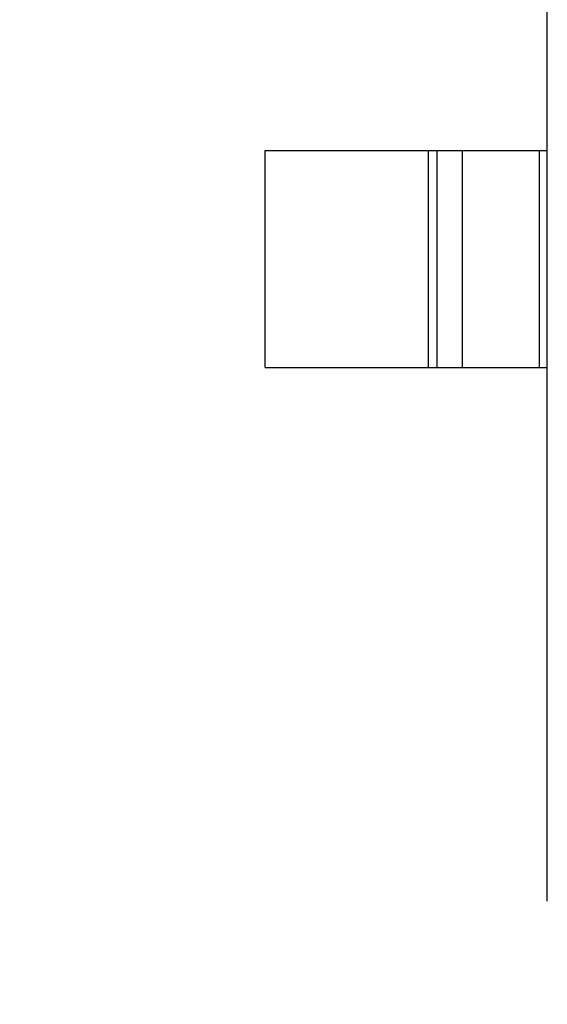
# Model space of a CAD drawing. Header units: millimetres. Extents: x 170 to 326, y 157 to 284.
# Tile 88 of 117: x 261.4 to 262.62, y 258.41 to 260.68. Entities that reach past the tile are written whole.
import ezdxf

# ---------------------------------------------------------------- set-up
doc = ezdxf.new("R2010")
doc.units = ezdxf.units.MM
doc.header["$LTSCALE"] = 30.734
doc.header["$PDMODE"] = 3
doc.header["$PDSIZE"] = 0.3125
doc.layers.get('0').update_dxf_attribs({"linetype": 'CONTINUOUS'})
doc.layers.get('Defpoints').update_dxf_attribs({"linetype": 'CONTINUOUS'})
doc.layers.add('dim', color=6, linetype='CONTINUOUS', lineweight=9)
doc.styles.add('Verdana', font='verdana.ttf', dxfattribs={"height": 2.5})
doc.dimstyles.new('aaaaaaaa 3.0', dxfattribs={"dimtxt": 2.5, "dimasz": 1.5, "dimexe": 1.25, "dimexo": 0.625, "dimtad": 1, "dimdec": 1, "dimzin": 9, "dimdsep": 46, "dimtxsty": 'Verdana', "dimcen": 0, "dimazin": 0, "dimtfac": 1, "dimtofl": 0, "dimtmove": 0, "dimatfit": 3, "dimfxl": 1, "dimlwd": 25, "dimlwe": 25, "dimarcsym": 0})

# ---------------------------------------------------------------- blocks, each defined once
blk = doc.blocks.new('*D13')
at = {"layer": 'Defpoints', "color": 0}
for p in [(263.7072, 269.6356), (256.451, 252.1408), (258.9036, 252.1408)]:
    blk.add_point(p, dxfattribs=at)
at = {"layer": 'dim', "color": 0, "lineweight": 25}
for p, q in [((263.0822, 269.6356), (255.201, 269.6356)), ((256.451, 268.1356), (256.451, 253.6408)), ((258.2786, 252.1408), (255.201, 252.1408))]:
    blk.add_line(p, q, dxfattribs=at)
at = {"layer": 'dim', "color": 0}
for points in [[(256.701, 268.1356), (256.201, 268.1356), (256.451, 269.6356)], [(256.201, 253.6408), (256.701, 253.6408), (256.451, 252.1408)]]:
    blk.add_solid(points, dxfattribs=at)
at = {"layer": 'dim', "color": 0, "insert": (254.5458, 260.8882), "char_height": 2.5, "attachment_point": 5, "rotation": 90, "style": 'Verdana'}
blk.add_mtext('17.5', dxfattribs=at)

msp = doc.modelspace()

# ---------------------------------------------------------------- linework, layer by layer
at = {"linetype": 'Continuous'}
for p, q in [((262.6173, 258.6464), (262.6173, 261.6064)), ((261.9673, 259.8764), (261.9673, 260.3764)), ((261.9673, 260.3764), (262.6173, 260.3764)), ((262.3434, 259.8764), (262.3434, 260.3764)), ((262.3632, 260.3764), (262.3632, 259.8764)), ((262.4213, 260.3764), (262.4213, 259.8764)), ((262.5995, 259.8764), (262.5995, 260.3764)), ((261.9673, 259.8764), (262.6173, 259.8764))]:
    msp.add_line(p, q, dxfattribs=at)

# ---------------------------------------------------------------- dimensions: what is measured, and where the dimension line sits
at = {"layer": 'dim'}
dim = msp.add_linear_dim(base=(256.451, 252.1408), p1=(263.7072, 269.6356), p2=(258.9036, 252.1408), angle=90, dimstyle='aaaaaaaa 3.0', dxfattribs=at)
dim.commit()
dim.dimension.update_dxf_attribs({"geometry": '*D13', "text_midpoint": (254.5458, 260.8882)})

doc.saveas('drawing.dxf')
